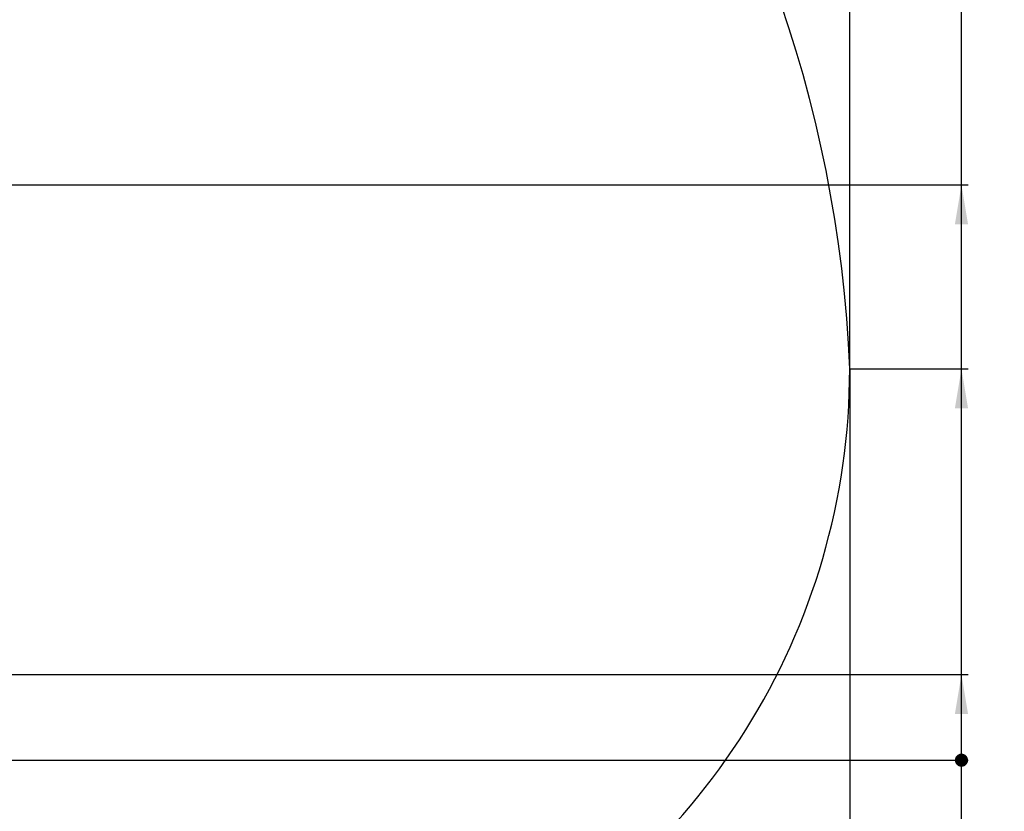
# Model space of a CAD drawing. Header units: millimetres. Extents: x 0 to 14268, y 0 to 10092.
# Tile 114 of 122: x 8692 to 10487, y 5333 to 6776. Entities that reach past the tile are written whole.
import ezdxf

# ---------------------------------------------------------------- set-up
doc = ezdxf.new("R2010")
doc.units = ezdxf.units.MM
doc.header["$LTSCALE"] = 784.74
doc.layers.get('0').update_dxf_attribs({"linetype": 'CONTINUOUS'})
doc.layers.add('运动范围-新_DXF_BALLOON', color=7, linetype='CONTINUOUS')
doc.layers.add('运动范围-新_DXF_DIMENSION', color=7, linetype='CONTINUOUS')
doc.styles.get("Standard").update_dxf_attribs({"font": 'txt', "width": 0.7})
doc.dimstyles.new('DIMSTYLE_10', dxfattribs={"dimtxt": 108, "dimasz": 72, "dimexe": 1, "dimexo": 0, "dimgap": 2.25, "dimtad": 0, "dimtih": 1, "dimtoh": 1, "dimdec": 1, "dimdsep": 46, "dimtxsty": 'Standard', "dimblk": '_FILLED', "dimblk1": '_FILLED', "dimblk2": '_FILLED', "dimcen": 0.09, "dimclrt": 5, "dimazin": 2, "dimtp": 1.2, "dimtm": 1.2, "dimtfac": 1, "dimtdec": 0, "dimtofl": 0, "dimtmove": 0, "dimatfit": 3, "dimldrblk": '_FILLED', "dimfxl": 0, "dimtolj": 1, "dimarcsym": 0})
doc.dimstyles.new('DIMSTYLE_11', dxfattribs={"dimtxt": 108, "dimasz": 72, "dimexe": 1, "dimexo": 0, "dimgap": 2.25, "dimtad": 0, "dimtih": 1, "dimtoh": 1, "dimdec": 1, "dimdsep": 46, "dimtxsty": 'Standard', "dimblk": '_FILLED', "dimblk1": '_FILLED', "dimblk2": '_FILLED', "dimcen": 0.09, "dimclrt": 5, "dimazin": 2, "dimtp": 0.8, "dimtm": 0.8, "dimtfac": 1, "dimtdec": 0, "dimtofl": 0, "dimtmove": 0, "dimatfit": 3, "dimldrblk": '_FILLED', "dimfxl": 0, "dimtolj": 1, "dimarcsym": 0})
doc.dimstyles.new('DIMSTYLE_12', dxfattribs={"dimtxt": 108, "dimasz": 72, "dimexe": 1, "dimexo": 0, "dimgap": 2.25, "dimtad": 0, "dimtih": 1, "dimtoh": 1, "dimdec": 1, "dimdsep": 46, "dimtxsty": 'Standard', "dimblk": '_FILLED', "dimblk1": '_FILLED', "dimblk2": '_FILLED', "dimcen": 0.09, "dimclrt": 5, "dimazin": 2, "dimtp": 0.5, "dimtm": 0.5, "dimtfac": 1, "dimtdec": 0, "dimtofl": 0, "dimtmove": 0, "dimatfit": 3, "dimldrblk": '_FILLED', "dimfxl": 0, "dimtolj": 1, "dimarcsym": 0})
doc.dimstyles.new('DIMSTYLE_13', dxfattribs={"dimtxt": 108, "dimasz": 72, "dimexe": 1, "dimexo": 0, "dimgap": 2.25, "dimtad": 0, "dimtih": 1, "dimtoh": 1, "dimdec": 1, "dimdsep": 46, "dimtxsty": 'Standard', "dimblk": '_FILLED', "dimblk1": '_FILLED', "dimblk2": '_FILLED', "dimcen": 0.09, "dimclrt": 5, "dimazin": 2, "dimtp": 2, "dimtm": 2, "dimtfac": 1, "dimtdec": 0, "dimtofl": 0, "dimtmove": 0, "dimatfit": 3, "dimldrblk": '_FILLED', "dimfxl": 0, "dimtolj": 1, "dimarcsym": 0})
doc.dimstyles.new('DIMSTYLE_14', dxfattribs={"dimtxt": 108, "dimasz": 72, "dimexe": 1, "dimexo": 0, "dimgap": 2.25, "dimtad": 0, "dimtih": 1, "dimtoh": 1, "dimdsep": 46, "dimtxsty": 'Standard', "dimblk": '_FILLED', "dimblk1": '_FILLED', "dimblk2": '_FILLED', "dimcen": 0.09, "dimclrt": 5, "dimazin": 2, "dimtp": 0.5, "dimtm": 0.5, "dimtfac": 1, "dimtdec": 0, "dimtofl": 0, "dimtmove": 0, "dimatfit": 3, "dimldrblk": '_FILLED', "dimfxl": 0, "dimtolj": 1, "dimarcsym": 0})
doc.dimstyles.new('DIMSTYLE_8', dxfattribs={"dimtxt": 108, "dimasz": 72, "dimexe": 1, "dimexo": 0, "dimgap": 2.25, "dimtad": 0, "dimtih": 1, "dimtoh": 1, "dimdsep": 46, "dimtxsty": 'Standard', "dimblk": '_FILLED', "dimblk1": '_FILLED', "dimblk2": '_FILLED', "dimcen": 0.09, "dimclrt": 5, "dimazin": 2, "dimtp": 0.1, "dimtm": 0.1, "dimtfac": 1, "dimtofl": 0, "dimtmove": 0, "dimatfit": 3, "dimldrblk": '_FILLED', "dimfxl": 0, "dimtolj": 1, "dimarcsym": 0})
doc.dimstyles.new('DIMSTYLE_9', dxfattribs={"dimtxt": 108, "dimasz": 72, "dimexe": 1, "dimexo": 0, "dimgap": 2.25, "dimtad": 1, "dimdec": 1, "dimdsep": 46, "dimtxsty": 'Standard', "dimblk": '_FILLED', "dimblk1": '_FILLED', "dimblk2": '_FILLED', "dimcen": 0.09, "dimclrt": 5, "dimazin": 2, "dimtp": 2, "dimtm": 2, "dimtfac": 1, "dimtdec": 1, "dimtofl": 0, "dimtmove": 0, "dimatfit": 3, "dimldrblk": '_FILLED', "dimfxl": 0, "dimtolj": 1, "dimarcsym": 0})

# ---------------------------------------------------------------- blocks, each defined once
blk = doc.blocks.new('*D14')
at = {"layer": '运动范围-新_DXF_DIMENSION', "color": 2, "linetype": 'Continuous', "transparency": 16777216}
blk.add_line((7825.4, 5425.9), (10420.5, 5425.9), dxfattribs=at)
blk = doc.blocks.new('_FILLED')
at = {"color": 0, "linetype": 'ByBlock'}
blk.add_solid([(0, 0), (-1, 0.167), (-1, -0.167)], dxfattribs=at)
blk = doc.blocks.new('*D15')
at = {"layer": '运动范围-新_DXF_DIMENSION', "color": 2, "linetype": 'Continuous', "transparency": 16777216}
for p, q in [((7871.4, 8378.8), (11149.2, 8378.8)), ((11137.2, 8378.8), (11137.2, 6640.2)), ((11137.2, 4901.6), (11137.2, 6640.2)), ((8967.2, 4901.6), (11149.2, 4901.6))]:
    blk.add_line(p, q, dxfattribs=at)
at = {"layer": '运动范围-新_DXF_DIMENSION', "color": 2, "linetype": 'Continuous', "transparency": 16777216, "xscale": 72, "yscale": 72, "zscale": 72}
for p, rotation in [((11137.2, 8378.8), 90), ((11137.2, 4901.6), 270)]:
    blk.add_blockref('_FILLED', p, dxfattribs=dict(at, rotation=rotation))
blk = doc.blocks.new('*D16')
at = {"layer": '运动范围-新_DXF_DIMENSION', "color": 2, "linetype": 'Continuous', "transparency": 16777216}
for p, q in [((5791.1, 6750.5), (5791.1, 3978.8)), ((10204.8, 6139.3), (10204.8, 3978.8)), ((5791.1, 3990.8), (7998, 3990.8)), ((10204.8, 3990.8), (7998, 3990.8))]:
    blk.add_line(p, q, dxfattribs=at)
at = {"layer": '运动范围-新_DXF_DIMENSION', "color": 2, "linetype": 'Continuous', "transparency": 16777216, "xscale": 72, "yscale": 72, "zscale": 72, "rotation": 180}
blk.add_blockref('_FILLED', (5791.1, 3990.8), dxfattribs=at)
at = {"layer": '运动范围-新_DXF_DIMENSION', "color": 2, "linetype": 'Continuous', "transparency": 16777216, "xscale": 72, "yscale": 72, "zscale": 72}
blk.add_blockref('_FILLED', (10204.8, 3990.8), dxfattribs=at)
blk = doc.blocks.new('*D23')
at = {"layer": '运动范围-新_DXF_BALLOON', "color": 2, "linetype": 'Continuous', "transparency": 16777216}
for p, q in [((10479.8, 8135.1), (10479.8, 8522.9)), ((10204.8, 7896.9), (10479.8, 8135.1)), ((10204.8, 6139.3), (10204.8, 7896.9))]:
    blk.add_line(p, q, dxfattribs=at)
blk = doc.blocks.new('*D27')
at = {"layer": '运动范围-新_DXF_BALLOON', "color": 2, "linetype": 'Continuous', "transparency": 16777216}
blk.add_line((8196.4, 5171), (10420.5, 5171), dxfattribs=at)
blk = doc.blocks.new('*D28')
at = {"layer": '运动范围-新_DXF_BALLOON', "color": 2, "linetype": 'Continuous', "transparency": 16777216}
blk.add_line((8967.2, 4901.6), (10420.5, 4901.6), dxfattribs=at)
blk = doc.blocks.new('*D29')
at = {"layer": '运动范围-新_DXF_BALLOON', "color": 2, "linetype": 'Continuous', "transparency": 16777216}
blk.add_line((8196.4, 5582.1), (10420.5, 5582.1), dxfattribs=at)
blk = doc.blocks.new('*D30')
at = {"layer": '运动范围-新_DXF_BALLOON', "color": 2, "linetype": 'Continuous', "transparency": 16777216}
blk.add_line((8235.2, 6474.7), (10420.5, 6474.7), dxfattribs=at)
blk = doc.blocks.new('*D31')
at = {"layer": '运动范围-新_DXF_BALLOON', "color": 2, "linetype": 'Continuous', "transparency": 16777216}
blk.add_line((10204.8, 6139.3), (10420.5, 6139.3), dxfattribs=at)
blk = doc.blocks.new('*D32')
at = {"layer": '运动范围-新_DXF_BALLOON', "color": 2, "linetype": 'Continuous', "transparency": 16777216}
blk.add_line((7686.9, 7798.6), (10420.5, 7798.6), dxfattribs=at)

msp = doc.modelspace()

# ---------------------------------------------------------------- linework, layer by layer
at = {"color": 2, "linetype": 'Continuous'}
msp.add_line((10408.457, 4901.649), (10408.457, 7798.566), dxfattribs=at)
at = {"color": 2, "linetype": 'Continuous', "const_width": 12}
msp.add_lwpolyline([(10402.457, 5425.897, 1), (10414.457, 5425.897, 1)], format="xyb", close=True, dxfattribs=at)
msp.add_lwpolyline([(10402.457, 5425.897, 1), (10414.457, 5425.897, 1)], format="xyb", close=True, dxfattribs=at)
msp.add_lwpolyline([(10402.457, 5425.897, 1), (10414.457, 5425.897, 1)], format="xyb", close=True, dxfattribs=at)
msp.add_lwpolyline([(10402.457, 5425.897, 1), (10414.457, 5425.897, 1)], format="xyb", close=True, dxfattribs=at)
msp.add_lwpolyline([(10402.457, 5425.897, 1), (10414.457, 5425.897, 1)], format="xyb", close=True, dxfattribs=at)
msp.add_lwpolyline([(10402.457, 5425.897, 1), (10414.457, 5425.897, 1)], format="xyb", close=True, dxfattribs=at)
at = {"color": 2, "linetype": 'Continuous'}
for centre, radius, start, end in [((7871.383, 6043.397), 2335.402, 2.352729, 142.647271), ((8967.197, 6139.268), 1237.619, 231.477611, 360)]:
    msp.add_arc(centre, radius, start, end, dxfattribs=at)
for points in [[(10408.457, 6474.735), (10420.457, 6402.735), (10396.457, 6402.735)], [(10408.457, 6139.268), (10420.457, 6067.268), (10396.457, 6067.268)], [(10408.457, 5582.067), (10420.457, 5510.067), (10396.457, 5510.067)]]:
    msp.add_solid(points, dxfattribs=at)

# ---------------------------------------------------------------- dimensions: what is measured, and where the dimension line sits
at = {"layer": '运动范围-新_DXF_BALLOON', "color": 2, "linetype": 'Continuous'}
for feature_location, offset, dtype, origin, dimstyle, picture, middle in [((10204.816, 6139.268), (274.945, 2383.661), 1, (7521.383, 6139.268), 'DIMSTYLE_13', '*D23', (10452.761, 8576.929)), ((7686.898, 7798.566), (2733.559, 0), 0, (7686.898, 5425.897), 'DIMSTYLE_13', '*D32', (10474.457, 7825.566)), ((8235.247, 6474.735), (2185.21, 0), 0, (8235.247, 5425.897), 'DIMSTYLE_10', '*D30', (10474.457, 6501.735)), ((10204.816, 6139.268), (215.641, 0), 0, (10204.816, 5425.897), 'DIMSTYLE_11', '*D31', (10474.457, 6166.268)), ((8196.383, 5582.067), (2224.074, 0), 0, (8196.383, 5425.897), 'DIMSTYLE_12', '*D29', (10474.457, 5609.067)), ((8196.383, 5170.998), (2224.074, 0), 0, (7825.357, 5425.897), 'DIMSTYLE_14', '*D27', (10474.457, 5197.998)), ((8967.197, 4901.649), (1453.26, 0), 0, (8967.197, 5425.897), 'DIMSTYLE_11', '*D28', (10474.457, 4928.649))]:
    dim = msp.add_ordinate_dim(feature_location=feature_location, offset=offset, dtype=dtype, origin=origin, dimstyle=dimstyle, dxfattribs=at)
    dim.commit()
    dim.dimension.update_dxf_attribs({"geometry": picture, "text_midpoint": middle})
at = {"layer": '运动范围-新_DXF_DIMENSION', "color": 2, "linetype": 'Continuous'}
dim = msp.add_linear_dim(base=(11137.238, 4901.649), p1=(7871.383, 8378.798), p2=(8967.197, 4901.649), angle=270, dimstyle='DIMSTYLE_9', dxfattribs=at)
dim.commit()
dim.dimension.update_dxf_attribs({"geometry": '*D15', "text_midpoint": (11137.238, 6413.424), "dimtype": 160})
dim = msp.add_linear_dim(base=(10204.816, 3990.825), p1=(5791.115, 6750.463), p2=(10204.816, 6139.268), dimstyle='DIMSTYLE_9', dxfattribs=at)
dim.commit()
dim.dimension.update_dxf_attribs({"geometry": '*D16', "text_midpoint": (7771.166, 3990.825), "dimtype": 160})
dim = msp.add_ordinate_dim(feature_location=(7825.356549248, 5425.896507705), offset=(2595.100576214, 0), dtype=0, origin=(7825.356549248, 5425.896507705), dimstyle='DIMSTYLE_8', override={"dimgap": 27.000135, "dimtad": 1, "dimtih": 0, "dimtoh": 0}, dxfattribs=at)
dim.commit()
dim.dimension.update_dxf_attribs({"geometry": '*D14', "text_midpoint": (10474.457125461, 5452.896507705)})

doc.saveas('drawing.dxf')
